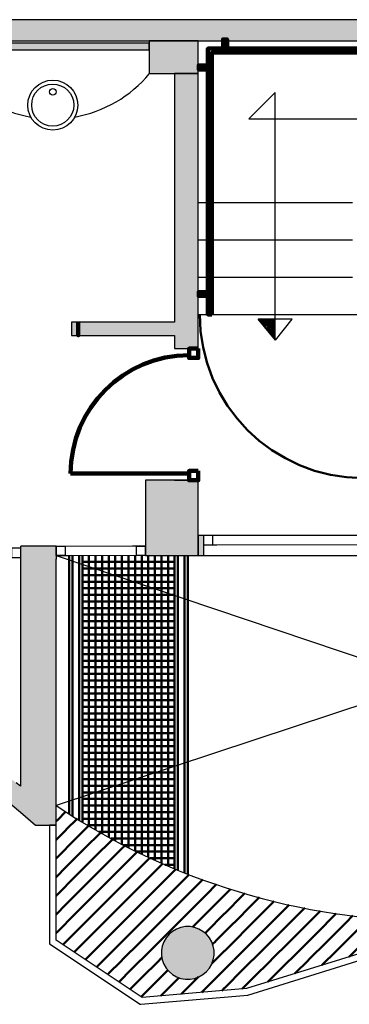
# Model space of a CAD drawing. Header units: metres. Extents: x -1 to 430, y -6 to 31.
# Tile 9 of 15: x 409.47 to 411.97, y 20.75 to 28.23. Entities that reach past the tile are written whole.
import ezdxf

# ---------------------------------------------------------------- set-up
doc = ezdxf.new("R2010")
doc.units = ezdxf.units.M
for name, pattern in [('CONTINUA', [0]), ('PUNKT', [6.35, 0, -6.35]), ('VERDECKT', [9.525, 6.35, -3.175])]:
    doc.linetypes.add(name, pattern=pattern)
for name, color, linetype, lineweight in [('3D P3 MURS', 7, 'CONTINUA', 25), ('3D P3 MURS NOUS', 7, 'CONTINUA', 25), ('3D P3 PILAR', 7, 'CONTINUA', 25), ('P3 ESCALES 2D', 7, 'CONTINUA', 25), ('P3 MOBLES', 7, 'CONTINUA', 25)]:
    doc.layers.add(name, color=color, linetype=linetype, lineweight=lineweight)

# ---------------------------------------------------------------- blocks, each defined once
blk = doc.blocks.new('_CLOSEDFILLED')
at = {"color": 0, "linetype": 'ByBlock', "lineweight": -2}
blk.add_solid([(-1, 0), (0, 0), (-1, 0)], dxfattribs=at)
blk = doc.blocks.new('OBJETO_COMPLEJO_0')
at = {"layer": '3D P3 MURS NOUS', "color": 240, "linetype": 'CONTINUA', "lineweight": 140, "transparency": 33554687}
for points in [[(411.0148, 28.0082), (411.0148, 28.078), (411.0448, 28.078), (411.0448, 28.0082), (411.0148, 28.0082)], [(412.5148, 28.0082), (412.5148, 28.078), (412.5448, 28.078), (412.5448, 28.0082), (412.5148, 28.0082)], [(413.9648, 28.0082), (413.9648, 28.078), (413.9948, 28.078), (413.9948, 28.0082), (413.9648, 28.0082)], [(415.4148, 28.0082), (415.4148, 28.078), (415.4448, 28.078), (415.4448, 28.0082), (415.4148, 28.0082)], [(410.9304, 25.9895), (410.9004, 25.9896), (410.9003, 28.0082), (415.7064, 28.0082), (415.7064, 26.0308), (415.6764, 26.0308), (415.6764, 27.9782), (410.9302, 27.9782), (410.9304, 25.9895)], [(410.9003, 27.8505), (410.8306, 27.8505), (410.8306, 27.8805), (410.9003, 27.8805), (410.9003, 27.8505)], [(415.7762, 27.6574), (415.7064, 27.6574), (415.7064, 27.6874), (415.7762, 27.6874), (415.7762, 27.6574)], [(415.7762, 26.2474), (415.7064, 26.2474), (415.7064, 26.2774), (415.7762, 26.2774), (415.7762, 26.2474)], [(410.9004, 26.1296), (410.8307, 26.1296), (410.8307, 26.1596), (410.9004, 26.1596), (410.9004, 26.1296)]]:
    blk.add_lwpolyline(points, close=True, dxfattribs=at)
blk = doc.blocks.new('TRAMA_0')
at = {"layer": 'P3 MOBLES', "color": 202, "linetype": 'CONTINUA', "lineweight": 50, "transparency": 33554687}
for p, q in [((415.5527, 23.4195), (415.6226, 23.4895)), ((415.6234, 23.3488), (415.764, 23.4895)), ((415.8355, 23.4195), (415.9054, 23.4895)), ((415.9062, 23.3488), (416.0469, 23.4895)), ((416.1183, 23.4195), (416.1883, 23.4895)), ((416.1891, 23.3488), (416.3297, 23.4895)), ((416.4012, 23.4195), (416.4711, 23.4895)), ((416.4719, 23.3488), (416.6125, 23.4895)), ((416.684, 23.4195), (416.754, 23.4895)), ((416.7547, 23.3488), (416.8954, 23.4895)), ((415.487, 23.3538), (415.5525, 23.4194)), ((415.6941, 23.2781), (415.8354, 23.4194)), ((415.9769, 23.2781), (416.1182, 23.4194)), ((416.2598, 23.2781), (416.401, 23.4194)), ((416.5426, 23.2781), (416.6839, 23.4194)), ((416.8254, 23.2781), (416.9667, 23.4194)), ((416.9669, 23.4195), (416.967, 23.4196)), ((415.487, 23.2124), (415.6232, 23.3487)), ((415.7648, 23.2074), (415.9061, 23.3487)), ((416.0476, 23.2074), (416.1889, 23.3487)), ((416.3305, 23.2074), (416.4718, 23.3487)), ((416.6133, 23.2074), (416.7546, 23.3487)), ((415.5527, 23.1367), (415.6939, 23.278)), ((415.8355, 23.1367), (415.9768, 23.278)), ((416.1183, 23.1367), (416.2596, 23.278)), ((416.4012, 23.1367), (416.5425, 23.278)), ((416.684, 23.1367), (416.8253, 23.278)), ((416.8962, 23.2074), (416.967, 23.2782)), ((415.6234, 23.066), (415.7646, 23.2072)), ((415.9062, 23.066), (416.0475, 23.2072)), ((416.1891, 23.066), (416.3303, 23.2072)), ((416.4719, 23.066), (416.6132, 23.2072)), ((416.7547, 23.066), (416.896, 23.2072)), ((415.487, 23.071), (415.5525, 23.1365)), ((415.6941, 22.9953), (415.8354, 23.1365)), ((415.9769, 22.9953), (416.1182, 23.1365)), ((416.2598, 22.9953), (416.401, 23.1365)), ((416.5426, 22.9953), (416.6839, 23.1365)), ((416.8254, 22.9953), (416.9667, 23.1365)), ((416.9669, 23.1367), (416.967, 23.1368)), ((415.487, 22.9296), (415.6232, 23.0658)), ((415.7648, 22.9245), (415.9061, 23.0658)), ((416.0476, 22.9245), (416.1889, 23.0658)), ((416.3305, 22.9245), (416.4718, 23.0658)), ((416.6133, 22.9245), (416.7546, 23.0658)), ((415.5527, 22.8538), (415.6939, 22.9951)), ((415.8355, 22.8538), (415.9768, 22.9951)), ((416.1183, 22.8538), (416.2596, 22.9951)), ((416.4012, 22.8538), (416.5425, 22.9951)), ((416.684, 22.8538), (416.8253, 22.9951)), ((416.8962, 22.9245), (416.967, 22.9954)), ((415.6234, 22.7831), (415.7646, 22.9244)), ((415.9062, 22.7831), (416.0475, 22.9244)), ((416.1891, 22.7831), (416.3303, 22.9244)), ((416.4719, 22.7831), (416.6132, 22.9244)), ((416.7547, 22.7831), (416.896, 22.9244)), ((415.487, 22.7882), (415.5525, 22.8537)), ((415.6941, 22.7124), (415.8354, 22.8537)), ((415.9769, 22.7124), (416.1182, 22.8537)), ((416.2598, 22.7124), (416.401, 22.8537)), ((416.5426, 22.7124), (416.6839, 22.8537)), ((416.8254, 22.7124), (416.9667, 22.8537)), ((416.9669, 22.8538), (416.967, 22.8539)), ((415.487, 22.6467), (415.6232, 22.783)), ((415.7648, 22.6417), (415.9061, 22.783)), ((416.0476, 22.6417), (416.1889, 22.783)), ((416.3305, 22.6417), (416.4718, 22.783)), ((416.6133, 22.6417), (416.7546, 22.783)), ((415.5527, 22.571), (415.6939, 22.7123)), ((415.8355, 22.571), (415.9768, 22.7123)), ((416.1183, 22.571), (416.2596, 22.7123)), ((416.4012, 22.571), (416.5425, 22.7123)), ((416.684, 22.571), (416.8253, 22.7123)), ((416.8962, 22.6417), (416.967, 22.7125)), ((415.6234, 22.5003), (415.7646, 22.6416)), ((415.9062, 22.5003), (416.0475, 22.6416)), ((416.1891, 22.5003), (416.3303, 22.6416)), ((416.4719, 22.5003), (416.6132, 22.6416)), ((416.7547, 22.5003), (416.896, 22.6416)), ((415.487, 22.5053), (415.5525, 22.5708)), ((415.6941, 22.4296), (415.8354, 22.5708)), ((415.9769, 22.4296), (416.1182, 22.5708)), ((416.2598, 22.4296), (416.401, 22.5708)), ((416.5426, 22.4296), (416.6839, 22.5708)), ((416.8254, 22.4296), (416.9667, 22.5708)), ((416.9669, 22.571), (416.967, 22.5711)), ((415.487, 22.3639), (415.6232, 22.5001)), ((415.7648, 22.3589), (415.9061, 22.5001)), ((416.0476, 22.3589), (416.1889, 22.5001)), ((416.3305, 22.3589), (416.4718, 22.5001)), ((416.6133, 22.3589), (416.7546, 22.5001)), ((415.5527, 22.2881), (415.6939, 22.4294)), ((415.8355, 22.2881), (415.9768, 22.4294)), ((416.1183, 22.2881), (416.2596, 22.4294)), ((416.4012, 22.2881), (416.5425, 22.4294)), ((416.684, 22.2881), (416.8253, 22.4294)), ((416.8962, 22.3589), (416.967, 22.4297)), ((415.487, 22.2225), (415.5525, 22.288)), ((415.6234, 22.2174), (415.7646, 22.3587)), ((415.6941, 22.1467), (415.8354, 22.288)), ((415.9062, 22.2174), (416.0475, 22.3587)), ((415.9769, 22.1467), (416.1182, 22.288)), ((416.1891, 22.2174), (416.3303, 22.3587)), ((416.2598, 22.1467), (416.401, 22.288)), ((416.4719, 22.2174), (416.6132, 22.3587)), ((416.5426, 22.1467), (416.6839, 22.288)), ((416.7547, 22.2174), (416.896, 22.3587)), ((416.8254, 22.1467), (416.9667, 22.288)), ((416.9669, 22.2881), (416.967, 22.2883)), ((409.7544, 22.1467), (409.8213, 22.2137)), ((415.4819, 22.076), (415.6232, 22.2173)), ((415.8082, 22.1195), (415.9061, 22.2173)), ((416.0911, 22.1195), (416.1889, 22.2173)), ((416.3739, 22.1195), (416.4718, 22.2173)), ((416.6568, 22.1195), (416.7546, 22.2173)), ((409.747, 22.1393), (409.7542, 22.1466)), ((409.8251, 22.076), (409.9088, 22.1598)), ((415.2698, 22.0053), (415.4111, 22.1466)), ((415.4112, 22.1467), (415.4657, 22.2011)), ((415.6668, 22.1195), (415.6939, 22.1466)), ((415.9497, 22.1195), (415.9768, 22.1466)), ((416.2325, 22.1195), (416.2596, 22.1466)), ((416.5153, 22.1195), (416.5425, 22.1466)), ((416.7982, 22.1195), (416.8253, 22.1466)), ((416.9396, 22.1195), (416.967, 22.1468)), ((409.747, 21.9979), (409.8249, 22.0759)), ((409.8958, 22.0053), (409.997, 22.1065)), ((415.4568, 22.0508), (415.4818, 22.0759)), ((409.7544, 21.8639), (409.8957, 22.0052)), ((409.9665, 21.9346), (410.0847, 22.0528)), ((410.0372, 21.8639), (410.1777, 22.0044)), ((415.0577, 21.9346), (415.1252, 22.0021)), ((415.229, 21.9645), (415.2697, 22.0052)), ((409.8251, 21.7932), (409.9664, 21.9345)), ((410.1079, 21.7932), (410.2492, 21.9345)), ((410.2494, 21.9346), (410.2708, 21.956)), ((415.0013, 21.8782), (415.0575, 21.9345)), ((409.747, 21.8565), (409.7542, 21.8637)), ((409.8958, 21.7225), (410.0371, 21.8637)), ((410.1786, 21.7225), (410.3199, 21.8637)), ((410.3201, 21.8639), (410.3638, 21.9076)), ((410.3908, 21.7932), (410.4599, 21.8623)), ((414.7705, 21.7888), (414.8424, 21.8607)), ((409.747, 21.7151), (409.8249, 21.793)), ((409.9665, 21.6518), (410.1078, 21.793)), ((410.2494, 21.6518), (410.3906, 21.793)), ((410.4615, 21.7225), (410.5588, 21.8197)), ((410.5322, 21.6518), (410.6576, 21.7771)), ((409.7544, 21.581), (409.8957, 21.7223)), ((410.0372, 21.581), (410.1785, 21.7223)), ((410.3201, 21.581), (410.4613, 21.7223)), ((410.6029, 21.581), (410.7442, 21.7223)), ((410.7443, 21.7225), (410.7564, 21.7346)), ((410.815, 21.6518), (410.8614, 21.6981)), ((414.5369, 21.6967), (414.5985, 21.7583)), ((409.8251, 21.5103), (409.9664, 21.6516)), ((410.1079, 21.5103), (410.2492, 21.6516)), ((410.3908, 21.5103), (410.5321, 21.6516)), ((410.6736, 21.5103), (410.8149, 21.6516)), ((410.8857, 21.581), (410.9663, 21.6616)), ((410.9565, 21.5103), (411.0713, 21.6251)), ((414.3033, 21.6045), (414.3717, 21.6728)), ((409.747, 21.5736), (409.7542, 21.5809)), ((409.8958, 21.4396), (410.0371, 21.5809)), ((410.1786, 21.4396), (410.3199, 21.5809)), ((410.4615, 21.4396), (410.6028, 21.5809)), ((410.7443, 21.4396), (410.8856, 21.5809)), ((411.0272, 21.4396), (411.1685, 21.5809)), ((411.1686, 21.581), (411.1801, 21.5926)), ((411.2393, 21.5103), (411.2916, 21.5627)), ((413.9037, 21.4877), (413.9664, 21.5505)), ((414.0883, 21.5309), (414.1606, 21.6032)), ((409.747, 21.4322), (409.8249, 21.5102)), ((409.9665, 21.3689), (410.1078, 21.5102)), ((410.2494, 21.3689), (410.3906, 21.5102)), ((410.5322, 21.3689), (410.6735, 21.5102)), ((410.815, 21.3689), (410.9563, 21.5102)), ((411.0979, 21.3689), (411.2392, 21.5102)), ((411.31, 21.4396), (411.4032, 21.5328)), ((411.3807, 21.3689), (411.5168, 21.505)), ((411.5929, 21.4396), (411.6355, 21.4823)), ((413.5728, 21.4396), (413.6028, 21.4697)), ((413.719, 21.4445), (413.7776, 21.503)), ((409.7544, 21.2982), (409.8957, 21.4395)), ((410.0372, 21.2982), (410.1785, 21.4395)), ((410.3201, 21.2982), (410.4613, 21.4395)), ((410.6029, 21.2982), (410.7442, 21.4395)), ((410.8857, 21.2982), (411.027, 21.4395)), ((411.1686, 21.2982), (411.3099, 21.4395)), ((411.9464, 21.3689), (412.0007, 21.4232)), ((412.0171, 21.2982), (412.1273, 21.4084)), ((412.2293, 21.3689), (412.2555, 21.3951)), ((413.0778, 21.3689), (413.1114, 21.4025)), ((413.2047, 21.3544), (413.2687, 21.4184)), ((413.3606, 21.3689), (413.4313, 21.4396)), ((413.5344, 21.4013), (413.5726, 21.4395)), ((409.8251, 21.2275), (409.9664, 21.3688)), ((410.1079, 21.2275), (410.2492, 21.3688)), ((410.3908, 21.2275), (410.5321, 21.3688)), ((410.7824, 21.3362), (410.8149, 21.3688)), ((411.5221, 21.2275), (411.6634, 21.3688)), ((411.805, 21.2275), (411.9463, 21.3688)), ((412.0878, 21.2275), (412.2291, 21.3688)), ((412.3, 21.2982), (412.3909, 21.3891)), ((412.382, 21.2388), (412.512, 21.3688)), ((412.5121, 21.3689), (412.5263, 21.3831)), ((412.5874, 21.3028), (412.6656, 21.381)), ((412.7455, 21.3194), (412.7948, 21.3688)), ((412.7949, 21.3689), (412.8111, 21.3851)), ((412.8985, 21.3311), (412.9567, 21.3892)), ((413.0516, 21.3427), (413.0776, 21.3688)), ((413.3578, 21.3661), (413.3605, 21.3688)), ((409.747, 21.2908), (409.7542, 21.2981)), ((409.8958, 21.1568), (410.0371, 21.2981)), ((410.1786, 21.1568), (410.3199, 21.2981)), ((410.4615, 21.1568), (410.6028, 21.2981)), ((410.8779, 21.2903), (410.8856, 21.2981)), ((411.31, 21.1568), (411.4513, 21.2981)), ((411.5929, 21.1568), (411.7341, 21.2981)), ((411.8757, 21.1568), (412.017, 21.2981)), ((412.1766, 21.1749), (412.2998, 21.2981)), ((409.7992, 21.2015), (409.8249, 21.2273)), ((409.9688, 21.0883), (410.1078, 21.2273)), ((410.2494, 21.0861), (410.3906, 21.2273)), ((410.9353, 21.2064), (410.9563, 21.2273)), ((411.0979, 21.0861), (411.2392, 21.2273)), ((411.3807, 21.0861), (411.522, 21.2273)), ((411.6636, 21.0861), (411.8048, 21.2273)), ((411.9713, 21.1109), (412.0877, 21.2273)), ((409.884, 21.1449), (409.8957, 21.1566)), ((410.0536, 21.0317), (410.1785, 21.1566)), ((410.3201, 21.0154), (410.4613, 21.1566)), ((410.5322, 21.0861), (410.5502, 21.1041)), ((410.9292, 21.0588), (411.027, 21.1566)), ((411.1686, 21.0154), (411.3099, 21.1566)), ((411.4514, 21.0154), (411.5927, 21.1566)), ((411.7659, 21.047), (411.8756, 21.1566)), ((410.1384, 20.9751), (410.2492, 21.0859)), ((410.3908, 20.9446), (410.5321, 21.0859)), ((410.9565, 20.9446), (411.0977, 21.0859)), ((411.2393, 20.9446), (411.3806, 21.0859)), ((411.5605, 20.983), (411.6634, 21.0859)), ((410.2232, 20.9185), (410.3199, 21.0152)), ((410.308, 20.8619), (410.3906, 20.9445)), ((410.4615, 20.8739), (410.5961, 21.0086)), ((410.5419, 20.813), (410.6735, 20.9445)), ((410.6736, 20.9446), (410.6801, 20.9511)), ((410.7443, 20.8739), (410.8276, 20.9572)), ((410.8513, 20.8395), (410.9563, 20.9445)), ((411.0272, 20.8739), (411.1685, 21.0152)), ((411.1606, 20.866), (411.2392, 20.9445)), ((411.3552, 20.9191), (411.4513, 21.0152)), ((410.3928, 20.8053), (410.4613, 20.8738)), ((410.6966, 20.8262), (410.7442, 20.8738)), ((411.006, 20.8527), (411.027, 20.8738))]:
    blk.add_line(p, q, dxfattribs=at)
for points in [[(411.4514, 21.2982), (411.5, 21.3467), (411.5, 21.3467), (411.5927, 21.4395)], [(411.6636, 21.3689), (411.6807, 21.386), (411.6807, 21.386), (411.7542, 21.4595)], [(411.7343, 21.2982), (411.8614, 21.4253), (411.8614, 21.4253), (411.8741, 21.4381)], [(410.9565, 21.2275), (410.9578, 21.2288), (410.9578, 21.2288), (411.0977, 21.3688)], [(411.2393, 21.2275), (411.3192, 21.3074), (411.3192, 21.3074), (411.3806, 21.3688)], [(411.0272, 21.1568), (411.1385, 21.2681), (411.1385, 21.2681), (411.1685, 21.2981)]]:
    blk.add_lwpolyline(points, dxfattribs=at)

msp = doc.modelspace()

# ---------------------------------------------------------------- hatches: boundary and pattern name
at = {"layer": '3D P3 MURS', "linetype": 'CONTINUA', "lineweight": 18, "true_color": 0xa0a0a0, "transparency": 33554687}
for points in [[(426.8464, 28.2282), (401.2904, 28.2282), (401.2587, 28.0682), (426.8132, 28.0682)], [(408.987, 27.9995), (410.453, 27.9995), (410.453, 28.0495), (408.987, 28.0495)], [(410.827, 25.7295), (410.827, 27.8195), (410.647, 27.8195), (410.647, 25.7295)], [(409.8654, 25.8295), (410.647, 25.8295), (410.647, 25.9295), (409.8654, 25.9295)], [(410.827, 24.3095), (410.827, 24.1595), (410.867, 24.1595), (410.867, 24.3095)], [(409.747, 24.2295), (409.4785, 24.2295), (409.4785, 24.1295), (409.747, 24.1295)], [(409.747, 22.1096), (409.747, 24.1295), (409.477, 24.1295), (409.477, 22.2094), (409.5919, 22.1096)], [(407.737, 23.1838), (407.6974, 23.1952), (407.9518, 23.1074), (408.2014, 23.0065), (408.4453, 22.8926), (408.6829, 22.7661), (408.9136, 22.6274), (409.1367, 22.4768), (409.3516, 22.3147), (409.477, 22.2094), (409.477, 22.4053), (409.445, 22.4321), (409.2239, 22.5989), (408.9943, 22.7539), (408.7569, 22.8967), (408.5123, 23.0269), (408.2613, 23.1441), (408.0045, 23.248), (407.7425, 23.3383), (407.737, 23.3399)]]:
    msp.add_hatch(color=253, dxfattribs=at).paths.add_polyline_path(points)
at = {"layer": '3D P3 MURS NOUS', "linetype": 'CONTINUA', "lineweight": 18, "true_color": 0xa0a0a0, "transparency": 33554687}
msp.add_hatch(color=253, dxfattribs=at).paths.add_polyline_path([(410.827, 24.7295), (410.827, 24.7304), (410.647, 24.7304), (410.647, 24.7295)])
at = {"layer": '3D P3 PILAR', "linetype": 'CONTINUA', "lineweight": 18, "transparency": 33554687}
for points in [[(410.453, 27.8195), (410.827, 27.8195), (410.827, 28.0682), (410.453, 28.0682)], [(410.427, 24.1595), (410.827, 24.1595), (410.827, 24.7295), (410.427, 24.7295)], [(410.7645, 21.3392), (410.7295, 21.3392), (410.6951, 21.3331), (410.6622, 21.3212), (410.632, 21.3037), (410.6052, 21.2812), (410.5827, 21.2545), (410.5653, 21.2242), (410.5533, 21.1914), (410.5472, 21.1569), (410.5472, 21.122), (410.5533, 21.0876), (410.5653, 21.0547), (410.5827, 21.0245), (410.6052, 20.9977), (410.632, 20.9752), (410.6622, 20.9577), (410.6951, 20.9458), (410.7295, 20.9397), (410.7645, 20.9397), (410.7989, 20.9458), (410.8317, 20.9577), (410.862, 20.9752), (410.8888, 20.9977), (410.9112, 21.0245), (410.9287, 21.0547), (410.9407, 21.0876), (410.9467, 21.122), (410.9467, 21.1569), (410.9407, 21.1914), (410.9287, 21.2242), (410.9112, 21.2545), (410.8888, 21.2812), (410.862, 21.3037), (410.8317, 21.3212), (410.7989, 21.3331)]]:
    msp.add_hatch(color=9, dxfattribs=at).paths.add_polyline_path(points)

# ---------------------------------------------------------------- linework, layer by layer
at = {"layer": '3D P3 MURS', "color": 7, "linetype": 'CONTINUA', "lineweight": 25, "transparency": 33554687}
for p, q in [((426.8464, 28.2282), (401.2904, 28.2282)), ((408.987, 28.0682), (415.777, 28.0682)), ((410.453, 28.0495), (408.987, 28.0495)), ((410.453, 27.9995), (410.453, 28.0495)), ((408.987, 27.9995), (410.453, 27.9995)), ((410.827, 27.8195), (410.647, 27.8195)), ((410.647, 27.8195), (410.647, 25.9295)), ((410.827, 25.7295), (410.827, 27.8195)), ((410.647, 25.9295), (409.8654, 25.9295)), ((409.8654, 25.9295), (409.8654, 25.8295)), ((409.8654, 25.8295), (410.647, 25.8295)), ((410.647, 25.8295), (410.647, 25.7295)), ((410.647, 25.7295), (410.827, 25.7295)), ((410.867, 24.3095), (410.827, 24.3095)), ((410.827, 24.3095), (410.827, 24.1595)), ((410.867, 24.3095), (410.867, 24.2395)), ((412.107, 24.3095), (410.867, 24.3095)), ((410.867, 24.2395), (410.867, 24.1595)), ((409.4785, 24.1295), (409.4785, 24.2295)), ((409.747, 24.2295), (409.4785, 24.2295)), ((409.747, 24.2295), (409.747, 24.1595)), ((409.747, 24.1595), (409.747, 24.1295)), ((410.827, 24.1595), (410.867, 24.1595)), ((410.867, 24.1595), (412.107, 24.1595)), ((409.4785, 24.1295), (409.477, 24.1295)), ((409.477, 24.1295), (409.477, 22.4053)), ((409.747, 22.1096), (409.747, 24.1295)), ((409.477, 22.4053), (409.445, 22.4321)), ((409.3516, 22.3147), (409.477, 22.2094)), ((409.477, 22.2094), (409.5919, 22.1096)), ((409.5919, 22.1096), (409.697, 22.1096)), ((409.747, 22.1096), (409.697, 22.1096)), ((409.697, 22.1096), (409.697, 21.2096)), ((409.697, 22.1096), (409.747, 22.1096)), ((409.747, 21.2365), (409.747, 22.1096)), ((412.607, 21.3089), (411.1937, 20.8688)), ((411.2034, 20.8195), (412.6165, 21.2595)), ((409.697, 21.2096), (410.3864, 20.7495)), ((409.747, 21.2364), (409.747, 21.2365)), ((410.3996, 20.8008), (409.747, 21.2364)), ((411.1937, 20.8688), (410.3996, 20.8008)), ((410.3919, 20.7499), (411.2034, 20.8195)), ((410.3864, 20.7495), (410.3919, 20.7499)), ((410.3919, 20.7499), (410.3919, 20.7499))]:
    msp.add_line(p, q, dxfattribs=at)
at = {"layer": '3D P3 MURS', "color": 7, "linetype": 'PUNKT', "lineweight": 25, "transparency": 33554687}
for p, q in [((412.107, 24.3095), (410.867, 24.3095)), ((410.867, 24.3095), (410.867, 24.2395)), ((410.867, 24.2395), (412.107, 24.2395)), ((410.427, 24.2295), (409.747, 24.2295)), ((409.747, 24.2295), (409.747, 24.1595)), ((409.747, 24.1595), (410.427, 24.1595)), ((410.427, 24.1595), (410.427, 24.2295))]:
    msp.add_line(p, q, dxfattribs=at)
at = {"layer": '3D P3 MURS', "color": 7, "linetype": 'CONTINUA', "lineweight": 25, "transparency": 33554687}
for points in [[(410.867, 24.2395), (410.937, 24.2395), (410.937, 24.3095), (410.867, 24.3095), (410.867, 24.2395)], [(409.4085, 24.1445), (409.4785, 24.1445), (409.4785, 24.2145), (409.4085, 24.2145), (409.4085, 24.1445)], [(409.817, 24.1595), (409.747, 24.1595), (409.747, 24.2295), (409.817, 24.2295), (409.817, 24.1595)], [(410.427, 24.1595), (410.357, 24.1595), (410.357, 24.2295), (410.427, 24.2295), (410.427, 24.1595)]]:
    msp.add_lwpolyline(points, close=True, dxfattribs=at)
at = {"layer": '3D P3 MURS', "color": 40, "linetype": 'CONTINUA', "lineweight": 18, "transparency": 33554687}
for points in [[(410.937, 24.2395), (412.037, 24.2395), (412.037, 24.3095), (410.937, 24.3095), (410.937, 24.2395)], [(410.357, 24.1595), (409.817, 24.1595), (409.817, 24.2295), (410.357, 24.2295), (410.357, 24.1595)]]:
    msp.add_lwpolyline(points, close=True, dxfattribs=at)
at = {"layer": '3D P3 MURS NOUS', "color": 240, "linetype": 'CONTINUA', "lineweight": 140, "transparency": 33554687}
msp.add_line((410.757, 24.7804), (409.858, 24.7804), dxfattribs=at)
at = {"layer": '3D P3 MURS NOUS', "color": 7, "linetype": 'CONTINUA', "lineweight": 25, "transparency": 33554687}
for p, q in [((410.647, 24.7304), (410.827, 24.7304)), ((410.647, 24.7304), (410.647, 24.7295)), ((410.647, 24.7295), (410.827, 24.7295)), ((410.827, 24.7295), (410.827, 24.7304))]:
    msp.add_line(p, q, dxfattribs=at)
at = {"layer": '3D P3 MURS NOUS', "color": 240, "linetype": 'CONTINUA', "lineweight": 140, "transparency": 33554687}
for points in [[(409.9154, 25.9295), (409.9154, 25.8795), (409.9154, 25.8295), (409.9154, 25.8795), (409.9154, 25.9295)], [(410.827, 25.7295), (410.827, 25.6595), (410.757, 25.6595), (410.757, 25.7295), (410.827, 25.7295)], [(410.827, 24.8004), (410.827, 24.7304), (410.757, 24.7304), (410.757, 24.8004), (410.827, 24.8004)]]:
    msp.add_lwpolyline(points, close=True, dxfattribs=at)
msp.add_ellipse((410.757, 24.7804), major_axis=(0, -0.899), ratio=1, start_param=3.141593, end_param=4.712389, dxfattribs=at)
at = {"layer": '3D P3 PILAR', "color": 7, "linetype": 'CONTINUA', "lineweight": 25, "transparency": 33554687}
for p, q in [((410.827, 28.0682), (410.453, 28.0682)), ((410.453, 28.0682), (410.453, 27.8195)), ((410.827, 27.8195), (410.827, 28.0682)), ((410.453, 27.8195), (410.827, 27.8195)), ((410.827, 24.7295), (410.427, 24.7295)), ((410.427, 24.7295), (410.427, 24.1595)), ((410.827, 24.1595), (410.827, 24.7295)), ((410.427, 24.1595), (410.827, 24.1595)), ((410.6622, 21.3212), (410.632, 21.3037)), ((410.6951, 21.3331), (410.6622, 21.3212)), ((410.7295, 21.3392), (410.6951, 21.3331)), ((410.7645, 21.3392), (410.7295, 21.3392)), ((410.7989, 21.3331), (410.7645, 21.3392)), ((410.8317, 21.3212), (410.7989, 21.3331)), ((410.862, 21.3037), (410.8317, 21.3212)), ((410.5827, 21.2545), (410.5653, 21.2242)), ((410.6052, 21.2812), (410.5827, 21.2545)), ((410.632, 21.3037), (410.6052, 21.2812)), ((410.8888, 21.2812), (410.862, 21.3037)), ((410.9112, 21.2545), (410.8888, 21.2812)), ((410.9287, 21.2242), (410.9112, 21.2545)), ((410.5533, 21.1914), (410.5472, 21.1569)), ((410.5653, 21.2242), (410.5533, 21.1914)), ((410.9407, 21.1914), (410.9287, 21.2242)), ((410.9467, 21.1569), (410.9407, 21.1914)), ((410.5472, 21.1569), (410.5472, 21.122)), ((410.5472, 21.122), (410.5533, 21.0876)), ((410.9407, 21.0876), (410.9467, 21.122)), ((410.9467, 21.122), (410.9467, 21.1569)), ((410.5533, 21.0876), (410.5653, 21.0547)), ((410.5653, 21.0547), (410.5827, 21.0245)), ((410.5827, 21.0245), (410.6052, 20.9977)), ((410.8888, 20.9977), (410.9112, 21.0245)), ((410.9112, 21.0245), (410.9287, 21.0547)), ((410.9287, 21.0547), (410.9407, 21.0876)), ((410.6052, 20.9977), (410.632, 20.9752)), ((410.632, 20.9752), (410.6622, 20.9577)), ((410.6622, 20.9577), (410.6951, 20.9458)), ((410.6951, 20.9458), (410.7295, 20.9397)), ((410.7645, 20.9397), (410.7989, 20.9458)), ((410.7989, 20.9458), (410.8317, 20.9577)), ((410.8317, 20.9577), (410.862, 20.9752)), ((410.862, 20.9752), (410.8888, 20.9977)), ((410.7295, 20.9397), (410.7645, 20.9397))]:
    msp.add_line(p, q, dxfattribs=at)
at = {"layer": 'P3 ESCALES 2D', "color": 7, "lineweight": 25, "transparency": 33554687}
for p, q in [((411.2108, 27.4745), (411.4108, 27.6745)), ((411.4108, 25.7946), (411.4108, 27.6745)), ((411.2108, 27.4745), (415.367, 27.4745)), ((410.827, 26.8395), (411.997, 26.8395)), ((410.827, 26.5561), (411.997, 26.5561)), ((410.827, 26.2728), (411.997, 26.2728)), ((410.827, 25.9895), (415.777, 25.9895)), ((411.5407, 25.9546), (411.2809, 25.9527)), ((411.412, 25.7932), (411.2809, 25.9527)), ((411.412, 25.7932), (411.5407, 25.9546))]:
    msp.add_line(p, q, dxfattribs=at)
at = {"layer": 'P3 ESCALES 2D', "color": 7, "linetype": 'VERDECKT', "lineweight": 25, "transparency": 33554687}
for p, q in [((409.747, 24.1595), (415.487, 22.2195)), ((415.487, 24.1595), (409.747, 22.2595))]:
    msp.add_line(p, q, dxfattribs=at)
at = {"layer": 'P3 ESCALES 2D', "color": 202, "lineweight": 50, "transparency": 33554687}
for p, q in [((409.847, 22.1944), (409.847, 24.1595)), ((409.872, 22.1786), (409.872, 24.1595)), ((409.922, 22.1476), (409.922, 24.1595)), ((409.947, 22.1324), (409.947, 24.1595)), ((409.997, 22.1026), (409.997, 24.1595)), ((410.047, 22.0736), (410.047, 24.1595)), ((410.097, 22.0452), (410.097, 24.1595)), ((410.147, 22.0176), (410.147, 24.1595)), ((410.197, 21.9907), (410.197, 24.1595)), ((410.247, 21.9645), (410.247, 24.1595)), ((410.297, 21.939), (410.297, 24.1595)), ((410.347, 21.9141), (410.347, 24.1595)), ((410.397, 21.8899), (410.397, 24.1595)), ((410.447, 21.8664), (410.447, 24.1595)), ((410.497, 21.8435), (410.497, 24.1595)), ((410.547, 21.8212), (410.547, 24.1595)), ((410.597, 21.7995), (410.597, 24.1595)), ((410.647, 21.7785), (410.647, 24.1595)), ((410.672, 21.7682), (410.672, 24.1595)), ((410.722, 21.7481), (410.722, 24.1595)), ((410.747, 21.7382), (410.747, 24.1595)), ((410.647, 24.1095), (409.947, 24.1095)), ((410.647, 24.0595), (409.947, 24.0595)), ((410.647, 24.0095), (409.947, 24.0095)), ((410.647, 23.9595), (409.947, 23.9595)), ((410.647, 23.9095), (409.947, 23.9095)), ((410.647, 23.8595), (409.947, 23.8595)), ((410.647, 23.8095), (409.947, 23.8095)), ((410.647, 23.7595), (409.947, 23.7595)), ((410.647, 23.7095), (409.947, 23.7095)), ((410.647, 23.6595), (409.947, 23.6595)), ((410.647, 23.6095), (409.947, 23.6095)), ((410.647, 23.5595), (409.947, 23.5595)), ((410.647, 23.5095), (409.947, 23.5095)), ((410.647, 23.4595), (409.947, 23.4595)), ((410.647, 23.4095), (409.947, 23.4095)), ((410.647, 23.3595), (409.947, 23.3595)), ((410.647, 23.3095), (409.947, 23.3095)), ((410.647, 23.2595), (409.947, 23.2595)), ((410.647, 23.2095), (409.947, 23.2095)), ((410.647, 23.1595), (409.947, 23.1595)), ((410.647, 23.1095), (409.947, 23.1095)), ((410.647, 23.0595), (409.947, 23.0595)), ((410.647, 23.0095), (409.947, 23.0095)), ((410.647, 22.9595), (409.947, 22.9595)), ((410.647, 22.9095), (409.947, 22.9095)), ((410.647, 22.8595), (409.947, 22.8595)), ((410.647, 22.8095), (409.947, 22.8095)), ((410.647, 22.7595), (409.947, 22.7595)), ((410.647, 22.7095), (409.947, 22.7095)), ((410.647, 22.6595), (409.947, 22.6595)), ((410.647, 22.6095), (409.947, 22.6095)), ((410.647, 22.5595), (409.947, 22.5595)), ((410.647, 22.5095), (409.947, 22.5095)), ((410.647, 22.4595), (409.947, 22.4595)), ((410.647, 22.4095), (409.947, 22.4095)), ((410.647, 22.3595), (409.947, 22.3595)), ((410.647, 22.3095), (409.947, 22.3095)), ((410.647, 22.2595), (409.947, 22.2595)), ((410.647, 22.2095), (409.947, 22.2095)), ((410.647, 22.1595), (409.947, 22.1595)), ((410.647, 22.1095), (409.9854, 22.1095)), ((410.647, 22.0595), (410.0717, 22.0595)), ((410.647, 22.0095), (410.162, 22.0095)), ((410.647, 21.9595), (410.2568, 21.9595)), ((410.647, 21.9095), (410.3565, 21.9095)), ((410.647, 21.8595), (410.4619, 21.8595)), ((410.647, 21.8095), (410.5739, 21.8095))]:
    msp.add_line(p, q, dxfattribs=at)
at = {"layer": 'P3 ESCALES 2D', "color": 7, "linetype": 'CONTINUA', "lineweight": 25, "transparency": 33554687}
for centre, radius in [((409.722, 27.5795), 0.19), ((409.722, 27.5795), 0.16), ((409.722, 27.6795), 0.025)]:
    msp.add_circle(centre, radius, dxfattribs=at)
at = {"layer": 'P3 ESCALES 2D', "color": 7, "lineweight": 25, "transparency": 33554687}
for centre, radius, start, end in [((409.722, 28.4293), 0.955, 219.68101, 259.92644), ((409.722, 28.4293), 0.955, 280.07356, 320.31899), ((419.5342, 26.1326), 8.2493, 181.24922, 181.30162), ((419.5342, 26.1326), 8.2393, 181.25022, 181.39033), ((419.5342, 26.1326), 8.2293, 181.25122, 181.47943), ((419.5342, 26.1326), 8.2193, 181.25223, 181.56892), ((419.5342, 26.1326), 8.2093, 181.25323, 181.65881), ((419.5342, 26.1326), 8.1993, 181.25424, 181.74911), ((419.5342, 26.1326), 8.1893, 181.25525, 181.83981), ((419.5342, 26.1326), 8.1793, 181.25627, 181.93093), ((419.5342, 26.1326), 8.1693, 181.25728, 182.02245), ((419.5342, 26.1326), 8.1593, 181.2583, 182.11439), ((419.5342, 26.1326), 8.1493, 181.25933, 182.20675), ((419.5342, 26.1326), 8.1393, 181.26035, 182.29954), ((412.6518, 26.6124), 5.2332, 236.28434, 302.80462)]:
    msp.add_arc(centre, radius, start, end, dxfattribs=at)
at = {"layer": 'P3 MOBLES', "color": 202, "linetype": 'VERDECKT', "lineweight": 50, "transparency": 33554687}
msp.add_arc((412.0795, 25.9886), 1.2418, 180, 270, dxfattribs=at)

# ---------------------------------------------------------------- block references
at = {"layer": '3D P3 MURS NOUS', "color": 240, "linetype": 'CONTINUA', "lineweight": 140, "transparency": 33554687}
msp.add_blockref('OBJETO_COMPLEJO_0', (0, 0), dxfattribs=at)
at = {"layer": '3D P3 PILAR', "color": 7, "linetype": 'CONTINUA', "lineweight": 25, "transparency": 33554687, "xscale": 0.0002666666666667, "yscale": 0.0002666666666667, "zscale": 0.0002666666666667}
msp.add_blockref('_CLOSEDFILLED', (410.747, 21.1395), dxfattribs=at)
at = {"layer": 'P3 MOBLES', "color": 202, "linetype": 'CONTINUA', "lineweight": 50, "transparency": 33554687}
msp.add_blockref('TRAMA_0', (0, 0), dxfattribs=at)

doc.saveas('drawing.dxf')
